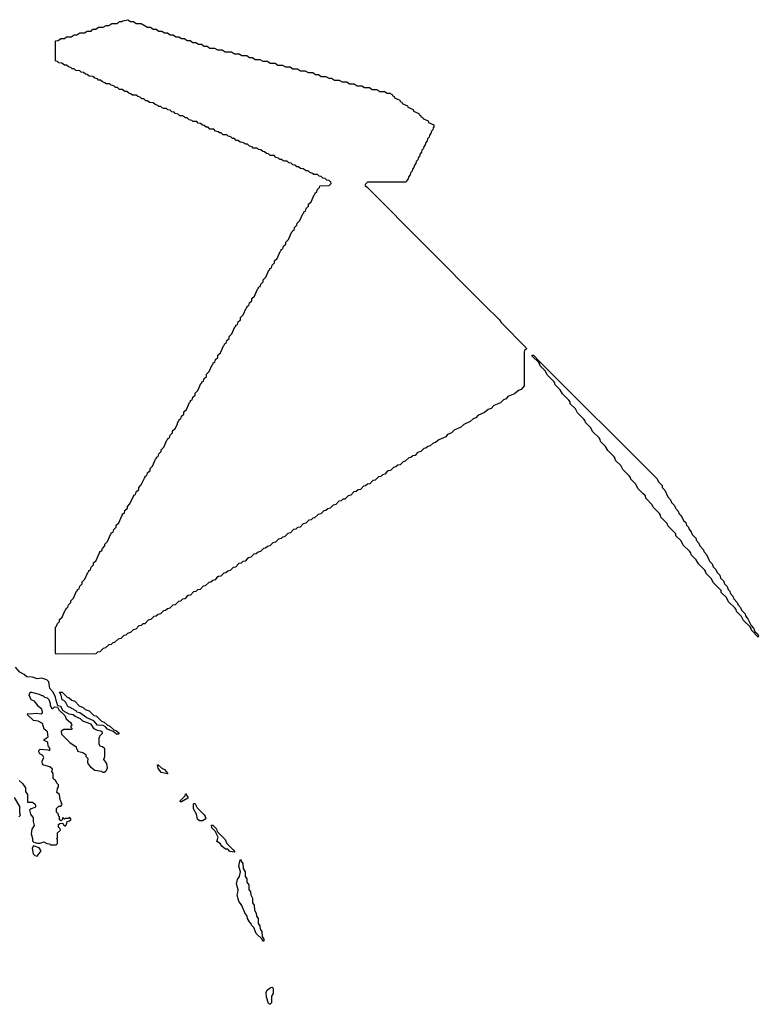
# Model space of a CAD drawing. Extents: x 2737310 to 2869991, y 870230 to 1012730.
# Tile 142 of 256: x 2859639 to 2867468, y 901310 to 911740. Entities that reach past the tile are written whole.
import ezdxf

# ---------------------------------------------------------------- set-up
doc = ezdxf.new("R2010")
doc.units = 0

msp = doc.modelspace()

# ---------------------------------------------------------------- linework, layer by layer
at = {"layer": '0CON02XD'}
for points in [[(2860445, 905022), (2860025, 905020), (2860020, 905025), (2860020, 905305), (2860030, 905315), (2860040, 905345), (2860060, 905365), (2860060, 905385), (2860088, 905412), (2860120, 905485), (2860130, 905495), (2860130, 905505), (2860148, 905512), (2860155, 905540), (2860180, 905565), (2860180, 905585), (2860208, 905612), (2860240, 905685), (2860250, 905695), (2860250, 905705), (2860268, 905712), (2860275, 905740), (2860300, 905765), (2860300, 905785), (2860328, 905812), (2860360, 905885), (2860370, 905895), (2860370, 905905), (2860388, 905912), (2860395, 905940), (2860420, 905965), (2860420, 905985), (2860448, 906012), (2860480, 906085), (2860490, 906095), (2860490, 906105), (2860508, 906112), (2860515, 906140), (2860540, 906165), (2860540, 906185), (2860568, 906212), (2860600, 906285), (2860610, 906295), (2860610, 906305), (2860628, 906312), (2860635, 906340), (2860660, 906365), (2860660, 906385), (2860688, 906412), (2860720, 906485), (2860730, 906495), (2860730, 906505), (2860748, 906512), (2860755, 906540), (2860780, 906565), (2860780, 906585), (2860808, 906612), (2860840, 906685), (2860850, 906695), (2860850, 906705), (2860868, 906712), (2860875, 906740), (2860900, 906765), (2860900, 906785), (2860928, 906812), (2860960, 906885), (2860970, 906895), (2860970, 906905), (2860988, 906912), (2860995, 906940), (2861020, 906965), (2861020, 906985), (2861048, 907012), (2861080, 907085), (2861090, 907095), (2861090, 907105), (2861108, 907112), (2861115, 907140), (2861140, 907165), (2861140, 907185), (2861168, 907212), (2861200, 907285), (2861210, 907295), (2861210, 907305), (2861228, 907312), (2861235, 907340), (2861260, 907365), (2861260, 907385), (2861285, 907410), (2861310, 907455), (2861310, 907465), (2861320, 907475), (2861320, 907485), (2861330, 907495), (2861330, 907505), (2861348, 907512), (2861355, 907540), (2861378, 907562), (2861380, 907585), (2861408, 907612), (2861440, 907685), (2861450, 907695), (2861450, 907705), (2861468, 907712), (2861475, 907740), (2861498, 907762), (2861500, 907785), (2861528, 907812), (2861560, 907885), (2861570, 907895), (2861570, 907905), (2861588, 907912), (2861595, 907940), (2861618, 907962), (2861620, 907985), (2861648, 908012), (2861680, 908085), (2861690, 908095), (2861690, 908105), (2861708, 908112), (2861715, 908140), (2861738, 908162), (2861740, 908185), (2861768, 908212), (2861800, 908285), (2861810, 908295), (2861810, 908305), (2861828, 908312), (2861835, 908340), (2861858, 908362), (2861860, 908385), (2861888, 908412), (2861920, 908485), (2861930, 908495), (2861930, 908505), (2861948, 908512), (2861955, 908540), (2861978, 908562), (2861980, 908585), (2862008, 908612), (2862040, 908685), (2862050, 908695), (2862050, 908705), (2862068, 908712), (2862075, 908740), (2862098, 908762), (2862100, 908785), (2862128, 908812), (2862160, 908885), (2862170, 908895), (2862170, 908905), (2862188, 908912), (2862195, 908940), (2862218, 908962), (2862220, 908985), (2862248, 909012), (2862280, 909085), (2862290, 909095), (2862290, 909105), (2862308, 909112), (2862315, 909140), (2862340, 909165), (2862340, 909185), (2862368, 909212), (2862400, 909285), (2862410, 909295), (2862410, 909305), (2862428, 909312), (2862435, 909340), (2862458, 909362), (2862460, 909385), (2862488, 909412), (2862520, 909485), (2862530, 909495), (2862530, 909505), (2862548, 909512), (2862553, 909537), (2862578, 909562), (2862580, 909585), (2862608, 909612), (2862640, 909685), (2862650, 909695), (2862650, 909705), (2862668, 909712), (2862675, 909740), (2862700, 909765), (2862700, 909785), (2862728, 909812), (2862760, 909885), (2862770, 909895), (2862770, 909905), (2862788, 909912), (2862793, 909937), (2862818, 909962), (2862820, 909975), (2862825, 909980), (2862918, 909982), (2862940, 910005), (2862938, 910018), (2862918, 910038), (2862895, 910040), (2862878, 910058), (2862853, 910063), (2862835, 910080), (2862813, 910083), (2862795, 910100), (2862755, 910100), (2862742, 910112), (2862715, 910120), (2862695, 910140), (2862675, 910140), (2862645, 910160), (2862615, 910162), (2862595, 910180), (2862575, 910182), (2862555, 910200), (2862535, 910202), (2862515, 910220), (2862490, 910225), (2862475, 910240), (2862445, 910240), (2862430, 910245), (2862415, 910260), (2862395, 910260), (2862382, 910272), (2862355, 910280), (2862335, 910300), (2862295, 910302), (2862275, 910320), (2862255, 910322), (2862235, 910340), (2862215, 910342), (2862195, 910360), (2862170, 910365), (2862155, 910380), (2862115, 910380), (2862102, 910392), (2862075, 910400), (2862055, 910420), (2862035, 910420), (2862005, 910440), (2861975, 910442), (2861955, 910460), (2861935, 910462), (2861915, 910480), (2861895, 910482), (2861875, 910500), (2861850, 910505), (2861835, 910520), (2861795, 910522), (2861775, 910540), (2861755, 910540), (2861742, 910552), (2861715, 910560), (2861695, 910580), (2861655, 910582), (2861635, 910600), (2861615, 910602), (2861595, 910620), (2861575, 910622), (2861555, 910640), (2861530, 910645), (2861515, 910660), (2861475, 910660), (2861462, 910672), (2861435, 910680), (2861415, 910700), (2861395, 910700), (2861365, 910720), (2861335, 910722), (2861318, 910738), (2861288, 910748), (2861275, 910760), (2861250, 910765), (2861235, 910780), (2861210, 910785), (2861195, 910800), (2861165, 910800), (2861150, 910805), (2861135, 910820), (2861115, 910820), (2861102, 910832), (2861075, 910840), (2861055, 910860), (2861015, 910862), (2860995, 910880), (2860975, 910882), (2860955, 910900), (2860935, 910902), (2860915, 910920), (2860890, 910925), (2860875, 910940), (2860835, 910940), (2860822, 910952), (2860795, 910960), (2860775, 910980), (2860755, 910980), (2860725, 911000), (2860695, 911002), (2860675, 911020), (2860655, 911022), (2860635, 911040), (2860610, 911045), (2860595, 911060), (2860555, 911060), (2860542, 911072), (2860515, 911080), (2860495, 911100), (2860475, 911100), (2860462, 911112), (2860435, 911120), (2860415, 911140), (2860375, 911142), (2860355, 911160), (2860335, 911162), (2860315, 911180), (2860290, 911185), (2860275, 911200), (2860235, 911202), (2860215, 911220), (2860195, 911220), (2860182, 911232), (2860155, 911240), (2860135, 911260), (2860115, 911260), (2860085, 911280), (2860055, 911282), (2860038, 911298), (2860025, 911300), (2860020, 911305), (2860020, 911515), (2860045, 911520), (2860075, 911540), (2860115, 911540), (2860135, 911560), (2860185, 911560), (2860215, 911580), (2860245, 911580), (2860275, 911600), (2860325, 911600), (2860355, 911620), (2860395, 911620), (2860415, 911640), (2860445, 911640), (2860475, 911660), (2860525, 911660), (2860555, 911680), (2860585, 911680), (2860615, 911700), (2860675, 911700), (2860695, 911720), (2860725, 911720), (2860733, 911727), (2860785, 911740), (2860815, 911720), (2860845, 911720), (2860875, 911700), (2860925, 911700), (2860995, 911660), (2861025, 911660), (2861055, 911640), (2861085, 911640), (2861115, 911620), (2861145, 911620), (2861175, 911600), (2861205, 911600), (2861235, 911580), (2861265, 911580), (2861295, 911560), (2861325, 911560), (2861355, 911540), (2861385, 911540), (2861415, 911520), (2861445, 911520), (2861475, 911500), (2861505, 911500), (2861535, 911480), (2861565, 911480), (2861595, 911460), (2861625, 911460), (2861655, 911440), (2861705, 911440), (2861735, 911420), (2861785, 911420), (2861815, 911400), (2861885, 911400), (2861915, 911380), (2861965, 911380), (2861995, 911360), (2862045, 911360), (2862075, 911340), (2862105, 911340), (2862135, 911320), (2862185, 911320), (2862215, 911300), (2862265, 911300), (2862295, 911280), (2862345, 911280), (2862375, 911260), (2862425, 911260), (2862455, 911240), (2862505, 911240), (2862535, 911220), (2862585, 911220), (2862615, 911200), (2862665, 911200), (2862695, 911180), (2862745, 911180), (2862775, 911160), (2862805, 911160), (2862835, 911140), (2862885, 911140), (2862915, 911120), (2862945, 911120), (2862975, 911100), (2863025, 911100), (2863055, 911080), (2863105, 911080), (2863135, 911060), (2863185, 911060), (2863215, 911040), (2863265, 911040), (2863295, 911020), (2863345, 911020), (2863375, 911000), (2863425, 911000), (2863455, 910980), (2863505, 910980), (2863535, 910960), (2863565, 910960), (2863575, 910950), (2863588, 910948), (2863592, 910932), (2863608, 910928), (2863612, 910912), (2863668, 910888), (2863672, 910872), (2863688, 910868), (2863692, 910852), (2863748, 910828), (2863752, 910812), (2863808, 910788), (2863812, 910772), (2863868, 910748), (2863872, 910732), (2863888, 910728), (2863892, 910712), (2863908, 910708), (2863912, 910692), (2863968, 910668), (2863972, 910652), (2864028, 910628), (2864030, 910605), (2864020, 910595), (2864018, 910575), (2864002, 910558), (2863998, 910535), (2863982, 910518), (2863978, 910495), (2863962, 910478), (2863958, 910455), (2863942, 910438), (2863938, 910415), (2863922, 910398), (2863918, 910375), (2863902, 910358), (2863898, 910335), (2863882, 910318), (2863878, 910295), (2863862, 910278), (2863858, 910255), (2863842, 910238), (2863838, 910215), (2863822, 910198), (2863818, 910175), (2863802, 910158), (2863798, 910135), (2863782, 910118), (2863778, 910095), (2863762, 910078), (2863758, 910055), (2863742, 910038), (2863735, 910020), (2863325, 910020), (2863300, 909995), (2863302, 909982), (2863320, 909965), (2864567, 908717)], [(2864567, 908717), (2864725, 908560), (2864741, 908531), (2865008, 908265), (2865010, 908255), (2864990, 908235), (2864987, 908223), (2864985, 907860), (2864955, 907822), (2864925, 907812), (2864885, 907778), (2864813, 907747), (2864795, 907723), (2864765, 907712), (2864735, 907683), (2864665, 907652), (2864635, 907622), (2864605, 907612), (2864565, 907578), (2864493, 907547), (2864475, 907523), (2864445, 907512), (2864415, 907483), (2864345, 907452), (2864315, 907422), (2864245, 907392), (2864215, 907363), (2864173, 907347), (2864155, 907323), (2864080, 907290), (2864045, 907260), (2864020, 907255), (2863990, 907225), (2863965, 907220), (2863945, 907202), (2863922, 907198), (2863890, 907165), (2863865, 907160), (2863850, 907150), (2863830, 907125), (2863805, 907120), (2863785, 907102), (2863762, 907098), (2863725, 907062), (2863702, 907058), (2863670, 907025), (2863645, 907020), (2863625, 907002), (2863602, 906998), (2863570, 906965), (2863545, 906960), (2863530, 906950), (2863510, 906925), (2863485, 906920), (2863465, 906902), (2863442, 906898), (2863405, 906862), (2863382, 906858), (2863350, 906825), (2863325, 906820), (2863305, 906802), (2863282, 906798), (2863250, 906765), (2863225, 906760), (2863205, 906742), (2863182, 906738), (2863150, 906705), (2863122, 906698), (2863085, 906662), (2863065, 906660), (2863047, 906643), (2863022, 906638), (2862990, 906605), (2862962, 906598), (2862930, 906565), (2862905, 906560), (2862885, 906542), (2862862, 906538), (2862830, 906505), (2862802, 906498), (2862765, 906462), (2862745, 906460), (2862727, 906443), (2862702, 906438), (2862670, 906405), (2862642, 906398), (2862610, 906365), (2862585, 906360), (2862565, 906342), (2862542, 906338), (2862510, 906305), (2862482, 906298), (2862445, 906262), (2862425, 906260), (2862410, 906245), (2862382, 906238), (2862350, 906205), (2862322, 906198), (2862290, 906165), (2862265, 906160), (2862245, 906142), (2862222, 906138), (2862190, 906105), (2862165, 906100), (2862145, 906082), (2862122, 906078), (2862090, 906045), (2862065, 906040), (2862050, 906030), (2862030, 906005), (2862005, 906000), (2861985, 905982), (2861962, 905978), (2861925, 905942), (2861902, 905938), (2861870, 905905), (2861845, 905900), (2861825, 905882), (2861802, 905878), (2861770, 905845), (2861745, 905840), (2861730, 905830), (2861710, 905805), (2861685, 905800), (2861665, 905782), (2861642, 905778), (2861605, 905742), (2861582, 905738), (2861550, 905705), (2861525, 905700), (2861505, 905682), (2861482, 905678), (2861450, 905645), (2861425, 905640), (2861410, 905630), (2861390, 905605), (2861365, 905600), (2861345, 905582), (2861322, 905578), (2861285, 905542), (2861262, 905538), (2861230, 905505), (2861205, 905500), (2861185, 905482), (2861162, 905478), (2861130, 905445), (2861105, 905440), (2861085, 905422), (2861062, 905418), (2861030, 905385), (2861002, 905378), (2860965, 905342), (2860945, 905340), (2860927, 905323), (2860902, 905318), (2860870, 905285), (2860842, 905278), (2860812, 905248), (2860782, 905238), (2860765, 905222), (2860742, 905218), (2860710, 905185), (2860682, 905178), (2860645, 905142), (2860625, 905140), (2860607, 905123), (2860582, 905118), (2860550, 905085), (2860522, 905078), (2860490, 905045), (2860465, 905040), (2860445, 905022)], [(2867465, 905200), (2867395, 905272), (2867392, 905292), (2867380, 905310), (2867312, 905375), (2867289, 905419), (2867235, 905472), (2867232, 905492), (2867219, 905509), (2867152, 905575), (2867129, 905619), (2867075, 905672), (2867072, 905692), (2867059, 905709), (2866992, 905775), (2866969, 905819), (2866915, 905872), (2866912, 905892), (2866899, 905909), (2866832, 905975), (2866809, 906019), (2866755, 906072), (2866752, 906092), (2866739, 906109), (2866672, 906175), (2866649, 906219), (2866595, 906272), (2866592, 906292), (2866579, 906309), (2866512, 906375), (2866502, 906402), (2866435, 906472), (2866432, 906492), (2866419, 906509), (2866352, 906575), (2866342, 906602), (2866275, 906672), (2866270, 906695), (2866245, 906722), (2866192, 906775), (2866169, 906819), (2866115, 906872), (2866112, 906892), (2866099, 906909), (2866032, 906975), (2866009, 907019), (2865955, 907072), (2865952, 907092), (2865939, 907109), (2865872, 907175), (2865849, 907219), (2865795, 907272), (2865792, 907292), (2865779, 907309), (2865712, 907375), (2865689, 907419), (2865635, 907472), (2865632, 907492), (2865619, 907509), (2865552, 907575), (2865529, 907619), (2865475, 907672), (2865472, 907692), (2865459, 907709), (2865392, 907775), (2865369, 907819), (2865315, 907872), (2865312, 907892), (2865299, 907909), (2865232, 907975), (2865209, 908019), (2865155, 908072), (2865152, 908092), (2865140, 908110), (2865072, 908175), (2865072, 908188), (2865085, 908188), (2865150, 908120), (2866395, 906878), (2866408, 906845), (2866447, 906805), (2866450, 906785), (2866477, 906755), (2866510, 906685), (2866538, 906655), (2866548, 906625), (2866578, 906595), (2866590, 906565), (2866618, 906535), (2866628, 906505), (2866638, 906495), (2866658, 906475), (2866676, 906436), (2866698, 906415), (2866708, 906385), (2866727, 906365), (2866730, 906345), (2866757, 906315), (2866768, 906285), (2866807, 906245), (2866810, 906225), (2866837, 906195), (2866848, 906165), (2866887, 906125), (2866890, 906105), (2866917, 906075), (2866950, 906005), (2866978, 905975), (2866988, 905945), (2867018, 905915), (2867030, 905885), (2867058, 905855), (2867068, 905825), (2867098, 905795), (2867110, 905765), (2867138, 905735), (2867148, 905705), (2867167, 905685), (2867170, 905665), (2867197, 905635), (2867208, 905605), (2867245, 905568), (2867250, 905545), (2867277, 905515), (2867288, 905485), (2867327, 905445), (2867330, 905425), (2867357, 905395), (2867392, 905322), (2867418, 905295), (2867430, 905260), (2867458, 905235), (2867468, 905215), (2867465, 905200)], [(2859635, 903680), (2859669, 903649), (2859702, 903602), (2859702, 903565), (2859722, 903532), (2859722, 903452), (2859775, 903450), (2859800, 903435), (2859807, 903417), (2859807, 903403), (2859800, 903395), (2859759, 903381), (2859742, 903368), (2859753, 903325), (2859782, 903285), (2859783, 903247), (2859792, 903205), (2859768, 903165), (2859760, 903115), (2859776, 903066), (2859775, 903040), (2859788, 903028), (2859828, 903018), (2859855, 903018), (2859895, 903030), (2859925, 903012), (2859955, 903010), (2859965, 903000), (2860025, 903000), (2860040, 903015), (2860040, 903055), (2860030, 903065), (2860040, 903075), (2860040, 903125), (2860070, 903155), (2860068, 903168), (2860050, 903185), (2860050, 903215), (2860063, 903227), (2860095, 903230), (2860102, 903212), (2860115, 903200), (2860125, 903200), (2860140, 903225), (2860142, 903248), (2860168, 903252), (2860180, 903265), (2860180, 903275), (2860165, 903290), (2860155, 903280), (2860125, 903280), (2860115, 903270), (2860095, 903290), (2860090, 903265), (2860078, 903252), (2860060, 903265), (2860060, 903295), (2860050, 903305), (2860050, 903325), (2860030, 903345), (2860030, 903385), (2860052, 903408), (2860075, 903410), (2860090, 903425), (2860068, 903478), (2860062, 903532), (2860032, 903555), (2860040, 903595), (2860050, 903615), (2860050, 903635), (2860032, 903652), (2860020, 903685), (2860005, 903690), (2859993, 903703), (2859992, 903755), (2859980, 903775), (2859985, 903800), (2859957, 903827), (2859893, 903843), (2859882, 903852), (2859876, 903885), (2859893, 903925), (2859884, 903944), (2859854, 903964), (2859843, 903985), (2859843, 903997), (2859855, 904012), (2859937, 904007), (2859955, 904000), (2859962, 904008), (2859952, 904035), (2859942, 904045), (2859937, 904087), (2859900, 904105), (2859900, 904115), (2859940, 904145), (2859932, 904195), (2859928, 904205), (2859898, 904225), (2859882, 904285), (2859835, 904310), (2859785, 904317), (2859720, 904375), (2859725, 904390), (2859755, 904387), (2859815, 904393), (2859865, 904388), (2859876, 904394), (2859880, 904405), (2859872, 904435), (2859842, 904462), (2859808, 904508), (2859795, 904520), (2859760, 904535), (2859740, 904585), (2859750, 904615), (2859765, 904618), (2859847, 904597), (2859875, 904580), (2859885, 904580), (2859903, 904563), (2859930, 904555), (2859948, 904538), (2859962, 904495), (2859962, 904475), (2859980, 904445), (2859990, 904445), (2860008, 904462), (2860038, 904458), (2860055, 904430), (2860119, 904369), (2860132, 904335), (2860176, 904296), (2860187, 904277), (2860190, 904265), (2860180, 904255), (2860180, 904245), (2860190, 904235), (2860190, 904225), (2860185, 904220), (2860105, 904220), (2860080, 904205), (2860082, 904172), (2860170, 904085), (2860238, 904038), (2860240, 904015), (2860250, 904005), (2860252, 903992), (2860307, 903977), (2860340, 903955), (2860340, 903935), (2860360, 903915), (2860358, 903875), (2860363, 903853), (2860390, 903825), (2860435, 903792), (2860505, 903780), (2860515, 903770), (2860535, 903770), (2860555, 903782), (2860568, 903815), (2860562, 903862), (2860530, 903905), (2860540, 903935), (2860540, 904015), (2860517, 904037), (2860495, 904040), (2860480, 904065), (2860480, 904135), (2860490, 904145), (2860492, 904158), (2860518, 904182), (2860515, 904190), (2860500, 904205), (2860465, 904210), (2860427, 904227), (2860395, 904276), (2860309, 904309), (2860284, 904335), (2860227, 904357), (2860205, 904378), (2860165, 904383), (2860100, 904420), (2860075, 904466), (2860042, 904472), (2860022, 904542), (2860018, 904565), (2859995, 904616), (2859958, 904655), (2859947, 904727), (2859926, 904746), (2859875, 904766), (2859825, 904756), (2859775, 904777), (2859715, 904779), (2859688, 904805), (2859640, 904830), (2859595, 904881)], [(2860685, 904170), (2860665, 904170), (2860630, 904200), (2860570, 904225), (2860549, 904249), (2860525, 904262), (2860465, 904268), (2860424, 904314), (2860350, 904345), (2860278, 904398), (2860245, 904403), (2860238, 904418), (2860220, 904425), (2860208, 904438), (2860195, 904440), (2860188, 904448), (2860150, 904465), (2860128, 904508), (2860108, 904528), (2860090, 904535), (2860080, 904585), (2860062, 904618), (2860090, 904615), (2860142, 904562), (2860165, 904558), (2860192, 904532), (2860225, 904520), (2860270, 904470), (2860310, 904455), (2860333, 904433), (2860375, 904418), (2860425, 904370), (2860448, 904365), (2860505, 904308), (2860535, 904298), (2860565, 904270), (2860595, 904258), (2860638, 904218), (2860665, 904208), (2860688, 904185), (2860690, 904175), (2860685, 904170)], [(2861205, 903750), (2861138, 903765), (2861105, 903810), (2861100, 903845), (2861105, 903848), (2861145, 903810), (2861175, 903797), (2861210, 903755), (2861205, 903750)], [(2859630, 903295), (2859648, 903315), (2859640, 903335), (2859640, 903405), (2859585, 903500)], [(2861355, 903454), (2861340, 903455), (2861338, 903465), (2861392, 903518), (2861395, 903540), (2861405, 903540), (2861408, 903525), (2861422, 903505), (2861420, 903495), (2861355, 903454)], [(2861543, 903253), (2861525, 903270), (2861513, 903323), (2861481, 903381), (2861480, 903435), (2861485, 903440), (2861498, 903435), (2861521, 903391), (2861595, 903318), (2861605, 903300), (2861610, 903275), (2861575, 903254), (2861543, 903253)], [(2861915, 902922), (2861865, 902930), (2861845, 902952), (2861820, 902955), (2861783, 902985), (2861763, 903013), (2861730, 903035), (2861742, 903082), (2861710, 903145), (2861675, 903180), (2861672, 903208), (2861685, 903208), (2861725, 903168), (2861732, 903142), (2861818, 903055), (2861833, 903013), (2861902, 902945), (2861920, 902925), (2861915, 902922)], [(2859825, 902880), (2859868, 902935), (2859845, 902968), (2859785, 902990), (2859772, 902965), (2859782, 902905), (2859800, 902885), (2859825, 902880)], [(2862225, 901980), (2862215, 901980), (2862210, 902000), (2862145, 902060), (2862122, 902122), (2862095, 902150), (2862092, 902162), (2862073, 902185), (2862055, 902220), (2862050, 902245), (2862025, 902280), (2861992, 902355), (2861963, 902403), (2861943, 902465), (2861952, 902495), (2861953, 902523), (2861938, 902585), (2861948, 902632), (2861967, 902663), (2861978, 902715), (2861963, 902775), (2861975, 902840), (2861985, 902840), (2861988, 902825), (2862005, 902800), (2862008, 902748), (2862027, 902715), (2862028, 902665), (2862045, 902640), (2862048, 902605), (2862067, 902575), (2862068, 902525), (2862085, 902500), (2862088, 902468), (2862107, 902435), (2862108, 902385), (2862125, 902360), (2862128, 902308), (2862147, 902275), (2862148, 902245), (2862165, 902220), (2862168, 902165), (2862185, 902140), (2862188, 902105), (2862205, 902080), (2862208, 902028), (2862225, 902000), (2862225, 901980)], [(2862295, 901310), (2862285, 901310), (2862275, 901320), (2862254, 901385), (2862250, 901435), (2862258, 901455), (2862285, 901482), (2862315, 901492), (2862322, 901485), (2862326, 901466), (2862326, 901424), (2862308, 901395), (2862307, 901325), (2862295, 901310)]]:
    msp.add_lwpolyline(points, dxfattribs=at)

doc.saveas('drawing.dxf')
